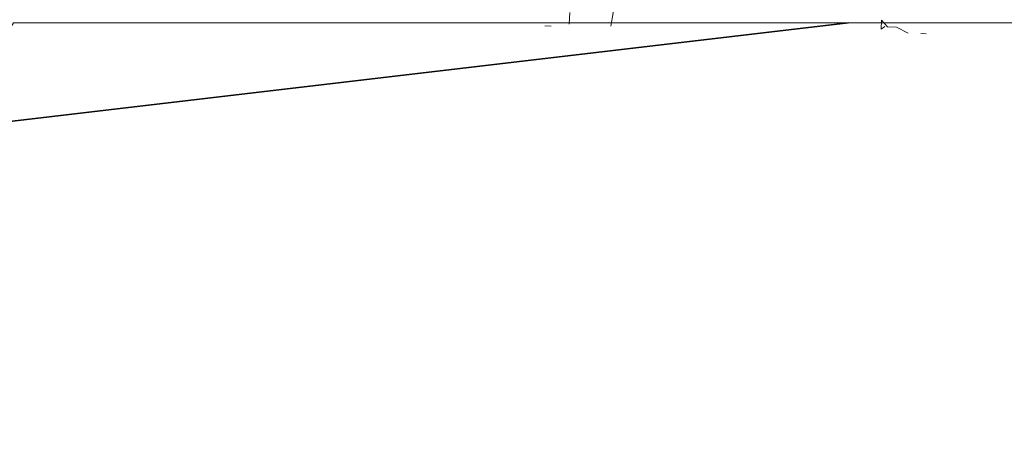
# Model space of a CAD drawing. Header units: metres. Extents: x 199581 to 207779, y 462378 to 466293.
# Tile 52 of 134: x 207407.071 to 207408.336, y 465967.218 to 465967.744. Entities that reach past the tile are written whole.
import ezdxf

# ---------------------------------------------------------------- set-up
doc = ezdxf.new("R2010")
doc.units = ezdxf.units.M
doc.layers.get('0').update_dxf_attribs({"lineweight": 25})
for name, color, linetype, lineweight in [('B-WE-GR-MAAIVELD-GD-G', 253, 'Continuous', 18), ('N-WE-GW-MAAIVELD-GD', 90, 'GW-MAAIVELD', 35), ('V-WE-GR-BOOM-SD', 10, 'Continuous', 18)]:
    doc.layers.add(name, color=color, linetype=linetype, lineweight=lineweight)
doc.linetypes.add('GW-MAAIVELD', pattern='A,12,[40,NLCS.SHX,S=1,R=0,X=0,Y=-0.5],12', length=24)

# ---------------------------------------------------------------- blocks, each defined once
blk = doc.blocks.new('struik2')
for p, q in [((215453.4651, 542674.9805), (215453.4483, 542674.8575)), ((215454.6793, 542674.9356), (215454.6792, 542674.8946)), ((215454.708, 542674.9068), (215454.6793, 542674.9356)), ((215453.2596, 542674.8581), (215453.2598, 542674.9115)), ((215454.6792, 542674.8946), (215454.6956, 542674.9068)), ((215454.749, 542674.9067), (215454.708, 542674.9068)), ((215454.8022, 542674.8819), (215454.749, 542674.9067)), ((215453.1488, 542674.8462), (215453.1775, 542674.8461)), ((215454.8843, 542674.8816), (215454.8597, 542674.8817))]:
    blk.add_line(p, q)

msp = doc.modelspace()

# ---------------------------------------------------------------- linework, layer by layer
at = {"layer": 'B-WE-GR-MAAIVELD-GD-G', "flags": 128}
msp.add_lwpolyline([(207415.2938, 465967.7403), (207407.063, 465967.7403), (207406.7404, 465967.2183), (207405.4936, 465967.2183), (207405.063, 465967.7403), (207398.1608, 465967.7403)], dxfattribs=at)
at = {"layer": 'N-WE-GW-MAAIVELD-GD', "flags": 128}
msp.add_lwpolyline([(207404.0315, 465967.7403), (207405.3829, 465967.5814, 0.058603), (207406.7845, 465967.5814), (207408.1358, 465967.7403)], format="xyb", dxfattribs=at)

# ---------------------------------------------------------------- block references
at = {"layer": 'V-WE-GR-BOOM-SD', "xscale": 0.2823543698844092, "yscale": 0.2823543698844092, "zscale": 0.2823543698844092, "rotation": 357.6346583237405}
msp.add_blockref('struik2', (140301.5821, 315382.377), dxfattribs=at)

doc.saveas('drawing.dxf')
